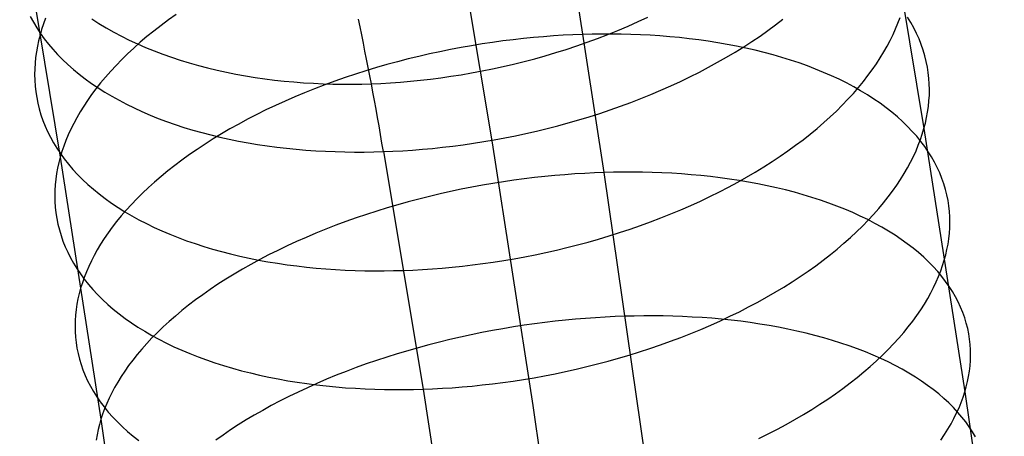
# Model space of a CAD drawing. Extents: x -37 to 483, y -973 to -253.
# Tile 190 of 197: x 395 to 424, y -324 to -312. Entities that reach past the tile are written whole.
import ezdxf

# ---------------------------------------------------------------- set-up
doc = ezdxf.new("R2010")
doc.units = 0
doc.layers.add('PREDEFINITO', color=7, linetype='CONTINUOUS')

msp = doc.modelspace()

# ---------------------------------------------------------------- linework, layer by layer
at = {"layer": 'PREDEFINITO'}
for p, q in [((420.792, -307.811, 130.105), (421.989, -314.974, 125.669)), ((408.143, -308.237, 127.672), (409.337, -315.391, 123.241)), ((411.361, -308.172, 113.943), (412.614, -316.261, 109.277)), ((395.494, -308.664, 125.239), (396.685, -315.809, 120.813)), ((395.805, -311.694, 129.258), (395.895, -311.858, 129.493)), ((396.253, -311.743, 122.412), (396.192, -311.909, 122.617)), ((397.608, -311.759, 134.067), (397.815, -311.892, 134.267)), ((399.855, -311.79, 116.121), (399.637, -311.952, 116.288)), ((400.079, -311.63, 115.958), (399.855, -311.79, 116.121)), ((413.318, -311.971, 138.003), (413.611, -311.841, 137.924)), ((413.611, -311.841, 137.924), (413.901, -311.707, 137.84)), ((417.64, -311.937, 134.731), (417.857, -311.771, 134.567)), ((421.227, -311.884, 128.502), (421.288, -311.719, 128.297)), ((421.603, -311.863, 121.364), (421.505, -311.705, 121.127)), ((395.895, -311.858, 129.493), (395.993, -312.02, 129.727)), ((395.993, -312.02, 129.727), (396.099, -312.181, 129.961)), ((396.138, -312.073, 122.822), (396.09, -312.236, 123.027)), ((396.192, -311.909, 122.617), (396.138, -312.073, 122.822)), ((397.815, -311.892, 134.267), (398.028, -312.021, 134.464)), ((398.028, -312.021, 134.464), (398.248, -312.145, 134.657)), ((399.427, -312.115, 116.46), (399.224, -312.28, 116.635)), ((399.637, -311.952, 116.288), (399.427, -312.115, 116.46)), ((412.724, -312.217, 138.143), (413.022, -312.096, 138.076)), ((413.022, -312.096, 138.076), (413.318, -311.971, 138.003)), ((417.187, -312.262, 135.048), (417.417, -312.1, 134.892)), ((417.417, -312.1, 134.892), (417.64, -311.937, 134.731)), ((421.083, -312.219, 128.913), (421.158, -312.051, 128.708)), ((421.158, -312.051, 128.708), (421.227, -311.884, 128.502)), ((421.692, -312.023, 121.601), (421.603, -311.863, 121.364)), ((421.773, -312.184, 121.839), (421.692, -312.023, 121.601)), ((396.048, -312.398, 123.233), (396.013, -312.561, 123.441)), ((396.09, -312.236, 123.027), (396.048, -312.398, 123.233)), ((396.099, -312.181, 129.961), (396.213, -312.34, 130.195)), ((396.213, -312.34, 130.195), (396.336, -312.496, 130.427)), ((398.248, -312.145, 134.657), (398.474, -312.265, 134.847)), ((398.474, -312.265, 134.847), (398.706, -312.38, 135.033)), ((398.706, -312.38, 135.033), (398.943, -312.49, 135.214)), ((399.224, -312.28, 116.635), (399.028, -312.446, 116.814)), ((409.651, -312.407, 111.327), (409.348, -312.449, 111.313)), ((409.953, -312.37, 111.345), (409.651, -312.407, 111.327)), ((410.252, -312.336, 111.369), (409.953, -312.37, 111.345)), ((410.548, -312.307, 111.397), (410.252, -312.336, 111.369)), ((410.842, -312.281, 111.431), (410.548, -312.307, 111.397)), ((411.134, -312.259, 111.469), (410.842, -312.281, 111.431)), ((411.422, -312.241, 111.512), (411.134, -312.259, 111.469)), ((411.706, -312.227, 111.559), (411.422, -312.241, 111.512)), ((411.988, -312.216, 111.61), (411.706, -312.227, 111.559)), ((412.268, -312.209, 111.666), (411.988, -312.216, 111.61)), ((412.119, -312.444, 138.26), (412.422, -312.333, 138.205)), ((412.55, -312.205, 111.727), (412.268, -312.209, 111.666)), ((412.422, -312.333, 138.205), (412.724, -312.217, 138.143)), ((412.832, -312.204, 111.794), (412.55, -312.205, 111.727)), ((413.116, -312.208, 111.866), (412.832, -312.204, 111.794)), ((413.4, -312.215, 111.943), (413.116, -312.208, 111.866)), ((413.685, -312.226, 112.026), (413.4, -312.215, 111.943)), ((413.97, -312.24, 112.114), (413.685, -312.226, 112.026)), ((414.255, -312.259, 112.208), (413.97, -312.24, 112.114)), ((414.54, -312.282, 112.307), (414.255, -312.259, 112.208)), ((414.824, -312.309, 112.413), (414.54, -312.282, 112.307)), ((415.107, -312.34, 112.523), (414.824, -312.309, 112.413)), ((415.389, -312.375, 112.64), (415.107, -312.34, 112.523)), ((415.67, -312.414, 112.762), (415.389, -312.375, 112.64)), ((415.949, -312.458, 112.89), (415.67, -312.414, 112.762)), ((416.707, -312.578, 135.347), (416.95, -312.422, 135.2)), ((416.95, -312.422, 135.2), (417.187, -312.262, 135.048)), ((420.911, -312.559, 129.323), (421, -312.389, 129.118)), ((421, -312.389, 129.118), (421.083, -312.219, 128.913)), ((421.846, -312.346, 122.076), (421.773, -312.184, 121.839)), ((421.911, -312.509, 122.312), (421.846, -312.346, 122.076)), ((396.013, -312.561, 123.441), (395.984, -312.726, 123.653)), ((396.336, -312.496, 130.427), (396.466, -312.65, 130.659)), ((396.466, -312.65, 130.659), (396.605, -312.802, 130.889)), ((398.839, -312.614, 116.996), (398.658, -312.782, 117.182)), ((399.028, -312.446, 116.814), (398.839, -312.614, 116.996)), ((398.943, -312.49, 135.214), (399.185, -312.596, 135.392)), ((399.185, -312.596, 135.392), (399.432, -312.697, 135.565)), ((399.432, -312.697, 135.565), (399.684, -312.793, 135.733)), ((408.118, -312.658, 111.316), (407.808, -312.721, 111.331)), ((408.427, -312.599, 111.307), (408.118, -312.658, 111.316)), ((408.735, -312.545, 111.303), (408.427, -312.599, 111.307)), ((409.042, -312.495, 111.306), (408.735, -312.545, 111.303)), ((409.348, -312.449, 111.313), (409.042, -312.495, 111.306)), ((411.201, -312.748, 138.391), (411.508, -312.652, 138.353)), ((411.508, -312.652, 138.353), (411.814, -312.55, 138.309)), ((411.814, -312.55, 138.309), (412.119, -312.444, 138.26)), ((416.226, -312.506, 113.023), (415.949, -312.458, 112.89)), ((416.5, -312.559, 113.162), (416.226, -312.506, 113.023)), ((416.459, -312.732, 135.489), (416.707, -312.578, 135.347)), ((416.772, -312.616, 113.307), (416.5, -312.559, 113.162)), ((417.041, -312.677, 113.457), (416.772, -312.616, 113.307)), ((417.307, -312.743, 113.613), (417.041, -312.677, 113.457)), ((420.813, -312.73, 129.528), (420.911, -312.559, 129.323)), ((421.967, -312.673, 122.548), (421.911, -312.509, 122.312)), ((422.016, -312.838, 122.783), (421.967, -312.673, 122.548)), ((395.961, -312.891, 123.867), (395.944, -313.057, 124.084)), ((395.984, -312.726, 123.653), (395.961, -312.891, 123.867)), ((396.605, -312.802, 130.889), (396.751, -312.951, 131.118)), ((396.751, -312.951, 131.118), (396.906, -313.097, 131.344)), ((398.484, -312.952, 117.37), (398.318, -313.122, 117.561)), ((398.658, -312.782, 117.182), (398.484, -312.952, 117.37)), ((399.684, -312.793, 135.733), (399.94, -312.884, 135.897)), ((399.94, -312.884, 135.897), (400.2, -312.97, 136.056)), ((400.2, -312.97, 136.056), (400.464, -313.051, 136.21)), ((406.876, -312.935, 111.412), (406.565, -313.015, 111.452)), ((407.186, -312.859, 111.379), (406.876, -312.935, 111.412)), ((407.497, -312.788, 111.352), (407.186, -312.859, 111.379)), ((407.808, -312.721, 111.331), (407.497, -312.788, 111.352)), ((410.274, -313.008, 138.469), (410.583, -312.927, 138.449)), ((410.583, -312.927, 138.449), (410.892, -312.84, 138.422)), ((410.892, -312.84, 138.422), (411.201, -312.748, 138.391)), ((415.944, -313.032, 135.757), (416.204, -312.884, 135.625)), ((416.204, -312.884, 135.625), (416.459, -312.732, 135.489)), ((417.569, -312.813, 113.774), (417.307, -312.743, 113.613)), ((417.827, -312.888, 113.94), (417.569, -312.813, 113.774)), ((418.081, -312.967, 114.112), (417.827, -312.888, 113.94)), ((418.331, -313.05, 114.288), (418.081, -312.967, 114.112)), ((420.596, -313.075, 129.934), (420.709, -312.902, 129.731)), ((420.709, -312.902, 129.731), (420.813, -312.73, 129.528)), ((422.058, -313.004, 123.017), (422.016, -312.838, 122.783)), ((422.091, -313.17, 123.249), (422.058, -313.004, 123.017)), ((395.934, -313.224, 124.303), (395.932, -313.392, 124.525)), ((395.944, -313.057, 124.084), (395.934, -313.224, 124.303)), ((396.906, -313.097, 131.344), (397.068, -313.24, 131.569)), ((397.068, -313.24, 131.569), (397.237, -313.38, 131.792)), ((398.16, -313.293, 117.755), (398.009, -313.464, 117.951)), ((398.318, -313.122, 117.561), (398.16, -313.293, 117.755)), ((400.464, -313.051, 136.21), (400.732, -313.126, 136.359)), ((400.732, -313.126, 136.359), (401.002, -313.197, 136.504)), ((401.002, -313.197, 136.504), (401.276, -313.263, 136.643)), ((401.276, -313.263, 136.643), (401.551, -313.323, 136.777)), ((405.64, -313.281, 111.607), (405.334, -313.378, 111.671)), ((405.947, -313.188, 111.549), (405.64, -313.281, 111.607)), ((406.256, -313.1, 111.497), (405.947, -313.188, 111.549)), ((406.565, -313.015, 111.452), (406.256, -313.1, 111.497)), ((408.737, -313.343, 138.489), (409.042, -313.286, 138.496)), ((409.042, -313.286, 138.496), (409.349, -313.224, 138.497)), ((409.349, -313.224, 138.497), (409.657, -313.157, 138.493)), ((409.657, -313.157, 138.493), (409.966, -313.085, 138.484)), ((409.966, -313.085, 138.484), (410.274, -313.008, 138.469)), ((415.408, -313.319, 136.004), (415.679, -313.177, 135.883)), ((415.679, -313.177, 135.883), (415.944, -313.032, 135.757)), ((418.576, -313.138, 114.469), (418.331, -313.05, 114.288)), ((418.816, -313.23, 114.656), (418.576, -313.138, 114.469)), ((419.05, -313.326, 114.847), (418.816, -313.23, 114.656)), ((420.349, -313.421, 130.336), (420.476, -313.248, 130.136)), ((420.476, -313.248, 130.136), (420.596, -313.075, 129.934)), ((422.117, -313.335, 123.48), (422.091, -313.17, 123.249)), ((395.932, -313.392, 124.525), (395.936, -313.56, 124.749)), ((395.936, -313.56, 124.749), (395.947, -313.728, 124.975)), ((397.237, -313.38, 131.792), (397.415, -313.517, 132.011)), ((397.415, -313.517, 132.011), (397.599, -313.65, 132.229)), ((398.009, -313.464, 117.951), (397.865, -313.635, 118.149)), ((401.551, -313.323, 136.777), (401.83, -313.379, 136.906)), ((401.83, -313.379, 136.906), (402.11, -313.43, 137.029)), ((402.11, -313.43, 137.029), (402.391, -313.475, 137.147)), ((402.391, -313.475, 137.147), (402.674, -313.516, 137.26)), ((402.674, -313.516, 137.26), (402.958, -313.552, 137.368)), ((402.958, -313.552, 137.368), (403.243, -313.583, 137.47)), ((403.243, -313.583, 137.47), (403.529, -313.609, 137.568)), ((404.73, -313.584, 111.819), (404.431, -313.694, 111.902)), ((405.031, -313.479, 111.742), (404.73, -313.584, 111.819)), ((405.334, -313.378, 111.671), (405.031, -313.479, 111.742)), ((406.941, -313.587, 138.345), (407.235, -313.558, 138.381)), ((407.235, -313.558, 138.381), (407.531, -313.524, 138.412)), ((407.531, -313.524, 138.412), (407.829, -313.486, 138.438)), ((407.829, -313.486, 138.438), (408.13, -313.443, 138.46)), ((408.13, -313.443, 138.46), (408.432, -313.396, 138.477)), ((408.432, -313.396, 138.477), (408.737, -313.343, 138.489)), ((414.853, -313.592, 136.228), (415.133, -313.457, 136.119)), ((415.133, -313.457, 136.119), (415.408, -313.319, 136.004)), ((419.279, -313.426, 115.042), (419.05, -313.326, 114.847)), ((419.502, -313.53, 115.241), (419.279, -313.426, 115.042)), ((419.719, -313.638, 115.445), (419.502, -313.53, 115.241)), ((420.214, -313.595, 130.534), (420.349, -313.421, 130.336)), ((422.135, -313.502, 123.709), (422.117, -313.335, 123.48)), ((422.146, -313.667, 123.936), (422.135, -313.502, 123.709)), ((395.947, -313.728, 124.975), (395.966, -313.896, 125.202)), ((397.599, -313.65, 132.229), (397.791, -313.78, 132.443)), ((397.73, -313.806, 118.349), (397.602, -313.977, 118.55)), ((397.865, -313.635, 118.149), (397.73, -313.806, 118.349)), ((397.791, -313.78, 132.443), (397.989, -313.906, 132.654)), ((403.529, -313.609, 137.568), (403.814, -313.631, 137.659)), ((403.814, -313.631, 137.659), (404.1, -313.648, 137.746)), ((404.135, -313.807, 111.991), (403.843, -313.924, 112.087)), ((404.1, -313.648, 137.746), (404.385, -313.661, 137.828)), ((404.431, -313.694, 111.902), (404.135, -313.807, 111.991)), ((404.385, -313.661, 137.828), (404.669, -313.669, 137.904)), ((404.669, -313.669, 137.904), (404.953, -313.674, 137.976)), ((404.953, -313.674, 137.976), (405.236, -313.673, 138.042)), ((405.236, -313.673, 138.042), (405.518, -313.669, 138.103)), ((405.518, -313.669, 138.103), (405.798, -313.661, 138.16)), ((405.798, -313.661, 138.16), (406.079, -313.649, 138.212)), ((406.079, -313.649, 138.212), (406.363, -313.633, 138.261)), ((406.363, -313.633, 138.261), (406.651, -313.612, 138.305)), ((406.651, -313.612, 138.305), (406.941, -313.587, 138.345)), ((413.99, -313.974, 136.521), (414.281, -313.85, 136.43)), ((414.281, -313.85, 136.43), (414.569, -313.723, 136.332)), ((414.569, -313.723, 136.332), (414.853, -313.592, 136.228)), ((419.93, -313.75, 115.653), (419.719, -313.638, 115.445)), ((419.921, -313.942, 130.925), (420.071, -313.768, 130.731)), ((420.134, -313.866, 115.864), (419.93, -313.75, 115.653)), ((420.071, -313.768, 130.731), (420.214, -313.595, 130.534)), ((420.332, -313.985, 116.079), (420.134, -313.866, 115.864)), ((422.15, -313.833, 124.162), (422.146, -313.667, 123.936)), ((422.147, -313.998, 124.385), (422.15, -313.833, 124.162)), ((395.966, -313.896, 125.202), (395.992, -314.064, 125.432)), ((395.992, -314.064, 125.432), (396.026, -314.232, 125.663)), ((397.482, -314.148, 118.753), (397.369, -314.318, 118.957)), ((397.602, -313.977, 118.55), (397.482, -314.148, 118.753)), ((397.989, -313.906, 132.654), (398.194, -314.028, 132.861)), ((398.194, -314.028, 132.861), (398.406, -314.146, 133.065)), ((398.406, -314.146, 133.065), (398.624, -314.26, 133.265)), ((403.554, -314.044, 112.188), (403.269, -314.169, 112.296)), ((403.843, -313.924, 112.087), (403.554, -314.044, 112.188)), ((413.397, -314.208, 136.686), (413.695, -314.093, 136.607)), ((413.695, -314.093, 136.607), (413.99, -313.974, 136.521)), ((419.597, -314.287, 131.307), (419.762, -314.115, 131.117)), ((419.762, -314.115, 131.117), (419.921, -313.942, 130.925)), ((420.522, -314.108, 116.297), (420.332, -313.985, 116.079)), ((420.706, -314.234, 116.519), (420.522, -314.108, 116.297)), ((422.136, -314.163, 124.605), (422.147, -313.998, 124.385)), ((396.026, -314.232, 125.663), (396.067, -314.4, 125.895)), ((396.067, -314.4, 125.895), (396.116, -314.567, 126.129)), ((397.369, -314.318, 118.957), (397.264, -314.488, 119.162)), ((398.624, -314.26, 133.265), (398.848, -314.37, 133.461)), ((398.848, -314.37, 133.461), (399.078, -314.476, 133.653)), ((402.711, -314.428, 112.529), (402.44, -314.562, 112.654)), ((402.988, -314.296, 112.409), (402.711, -314.428, 112.529)), ((403.269, -314.169, 112.296), (402.988, -314.296, 112.409)), ((412.49, -314.528, 136.888), (412.794, -314.426, 136.827)), ((412.794, -314.426, 136.827), (413.097, -314.319, 136.76)), ((413.097, -314.319, 136.76), (413.397, -314.208, 136.686)), ((419.423, -314.459, 131.494), (419.597, -314.287, 131.307)), ((420.882, -314.364, 116.743), (420.706, -314.234, 116.519)), ((421.05, -314.496, 116.97), (420.882, -314.364, 116.743)), ((422.096, -314.49, 125.039), (422.12, -314.327, 124.824)), ((422.12, -314.327, 124.824), (422.136, -314.163, 124.605)), ((396.116, -314.567, 126.129), (396.174, -314.733, 126.363)), ((396.174, -314.733, 126.363), (396.239, -314.899, 126.598)), ((397.167, -314.657, 119.368), (397.076, -314.825, 119.574)), ((397.264, -314.488, 119.162), (397.167, -314.657, 119.368)), ((399.078, -314.476, 133.653), (399.314, -314.578, 133.841)), ((399.314, -314.578, 133.841), (399.554, -314.675, 134.024)), ((399.554, -314.675, 134.024), (399.8, -314.767, 134.202)), ((402.173, -314.7, 112.785), (401.912, -314.84, 112.921)), ((402.44, -314.562, 112.654), (402.173, -314.7, 112.785)), ((411.566, -314.808, 137.035), (411.875, -314.719, 136.992)), ((411.875, -314.719, 136.992), (412.183, -314.626, 136.943)), ((412.183, -314.626, 136.943), (412.49, -314.528, 136.888)), ((419.054, -314.799, 131.859), (419.243, -314.629, 131.678)), ((419.243, -314.629, 131.678), (419.423, -314.459, 131.494)), ((421.211, -314.632, 117.199), (421.05, -314.496, 116.97)), ((421.364, -314.77, 117.43), (421.211, -314.632, 117.199)), ((422.031, -314.814, 125.462), (422.067, -314.653, 125.252)), ((422.067, -314.653, 125.252), (422.096, -314.49, 125.039)), ((396.239, -314.899, 126.598), (396.312, -315.063, 126.834)), ((396.993, -314.992, 119.781), (396.918, -315.158, 119.988)), ((397.076, -314.825, 119.574), (396.993, -314.992, 119.781)), ((399.8, -314.767, 134.202), (400.05, -314.855, 134.376)), ((400.05, -314.855, 134.376), (400.305, -314.938, 134.545)), ((400.305, -314.938, 134.545), (400.564, -315.017, 134.709)), ((400.564, -315.017, 134.709), (400.827, -315.091, 134.867)), ((401.656, -314.984, 113.062), (401.406, -315.13, 113.209)), ((401.912, -314.84, 112.921), (401.656, -314.984, 113.062)), ((410.637, -315.047, 137.127), (410.947, -314.972, 137.102)), ((410.947, -314.972, 137.102), (411.257, -314.892, 137.072)), ((411.257, -314.892, 137.072), (411.566, -314.808, 137.035)), ((418.656, -315.135, 132.211), (418.859, -314.968, 132.037)), ((418.859, -314.968, 132.037), (419.054, -314.799, 131.859)), ((421.509, -314.911, 117.664), (421.364, -314.77, 117.43)), ((421.647, -315.055, 117.898), (421.509, -314.911, 117.664)), ((421.941, -315.134, 125.875), (421.989, -314.974, 125.669)), ((421.989, -314.974, 125.669), (422.031, -314.814, 125.462)), ((421.989, -314.974, 125.669), (423.184, -322.692, 121.217)), ((396.312, -315.063, 126.834), (396.394, -315.226, 127.07)), ((396.394, -315.226, 127.07), (396.483, -315.388, 127.306)), ((396.918, -315.158, 119.988), (396.849, -315.323, 120.195)), ((400.827, -315.091, 134.867), (401.093, -315.161, 135.021)), ((401.162, -315.279, 113.361), (400.924, -315.43, 113.517)), ((401.093, -315.161, 135.021), (401.363, -315.226, 135.169)), ((401.406, -315.13, 113.209), (401.162, -315.279, 113.361)), ((401.363, -315.226, 135.169), (401.635, -315.286, 135.311)), ((401.635, -315.286, 135.311), (401.91, -315.342, 135.449)), ((409.094, -315.356, 137.165), (409.401, -315.303, 137.168)), ((409.401, -315.303, 137.168), (409.708, -315.246, 137.167)), ((409.708, -315.246, 137.167), (410.017, -315.184, 137.159)), ((410.017, -315.184, 137.159), (410.327, -315.118, 137.146)), ((410.327, -315.118, 137.146), (410.637, -315.047, 137.127)), ((418.229, -315.464, 132.547), (418.446, -315.3, 132.381)), ((418.446, -315.3, 132.381), (418.656, -315.135, 132.211)), ((421.776, -315.201, 118.135), (421.647, -315.055, 117.898)), ((421.897, -315.349, 118.372), (421.776, -315.201, 118.135)), ((421.824, -315.46, 126.288), (421.886, -315.296, 126.081)), ((421.886, -315.296, 126.081), (421.941, -315.134, 125.875)), ((396.483, -315.388, 127.306), (396.581, -315.548, 127.542)), ((396.581, -315.548, 127.542), (396.687, -315.707, 127.777)), ((396.787, -315.486, 120.401), (396.733, -315.648, 120.608)), ((396.849, -315.323, 120.195), (396.787, -315.486, 120.401)), ((400.693, -315.583, 113.678), (400.468, -315.738, 113.844)), ((400.924, -315.43, 113.517), (400.693, -315.583, 113.678)), ((401.91, -315.342, 135.449), (402.187, -315.392, 135.581)), ((402.187, -315.392, 135.581), (402.467, -315.439, 135.707)), ((402.467, -315.439, 135.707), (402.748, -315.481, 135.828)), ((402.748, -315.481, 135.828), (403.03, -315.518, 135.943)), ((403.03, -315.518, 135.943), (403.313, -315.551, 136.053)), ((403.313, -315.551, 136.053), (403.598, -315.579, 136.157)), ((403.598, -315.579, 136.157), (403.883, -315.603, 136.256)), ((403.883, -315.603, 136.256), (404.168, -315.623, 136.349)), ((406.717, -315.623, 136.951), (407.005, -315.604, 136.994)), ((407.005, -315.604, 136.994), (407.296, -315.581, 137.033)), ((407.296, -315.581, 137.033), (407.589, -315.554, 137.067)), ((407.589, -315.554, 137.067), (407.886, -315.523, 137.097)), ((407.886, -315.523, 137.097), (408.185, -315.488, 137.121)), ((408.185, -315.488, 137.121), (408.486, -315.448, 137.141)), ((408.486, -315.448, 137.141), (408.789, -315.404, 137.155)), ((408.789, -315.404, 137.155), (409.094, -315.356, 137.165)), ((409.337, -315.391, 123.241), (410.53, -323.091, 118.8)), ((418.005, -315.626, 132.709), (418.229, -315.464, 132.547)), ((421.756, -315.624, 126.495), (421.824, -315.46, 126.288)), ((422.01, -315.5, 118.611), (421.897, -315.349, 118.372)), ((422.115, -315.652, 118.85), (422.01, -315.5, 118.611)), ((396.685, -315.809, 120.813), (396.643, -315.969, 121.02)), ((396.733, -315.648, 120.608), (396.685, -315.809, 120.813)), ((396.685, -315.809, 120.813), (397.875, -323.491, 116.383)), ((396.687, -315.707, 127.777), (396.801, -315.863, 128.012)), ((396.801, -315.863, 128.012), (396.923, -316.018, 128.246)), ((400.468, -315.738, 113.844), (400.25, -315.896, 114.014)), ((404.168, -315.623, 136.349), (404.453, -315.639, 136.436)), ((404.453, -315.639, 136.436), (404.738, -315.65, 136.519)), ((404.738, -315.65, 136.519), (405.023, -315.658, 136.596)), ((405.023, -315.658, 136.596), (405.306, -315.661, 136.667)), ((405.306, -315.661, 136.667), (405.589, -315.661, 136.734)), ((405.589, -315.661, 136.734), (405.871, -315.657, 136.795)), ((405.871, -315.657, 136.795), (406.151, -315.649, 136.851)), ((406.151, -315.649, 136.851), (406.432, -315.638, 136.903)), ((406.151, -315.649, 136.851), (407.312, -322.611, 132.54)), ((406.432, -315.638, 136.903), (406.717, -315.623, 136.951)), ((417.538, -315.943, 133.019), (417.775, -315.785, 132.866)), ((417.775, -315.785, 132.866), (418.005, -315.626, 132.709)), ((421.597, -315.958, 126.908), (421.68, -315.79, 126.701)), ((421.68, -315.79, 126.701), (421.756, -315.624, 126.495)), ((422.212, -315.806, 119.09), (422.115, -315.652, 118.85)), ((422.3, -315.961, 119.329), (422.212, -315.806, 119.09)), ((396.607, -316.13, 121.23), (396.577, -316.292, 121.443)), ((396.643, -315.969, 121.02), (396.607, -316.13, 121.23)), ((396.923, -316.018, 128.246), (397.053, -316.17, 128.479)), ((397.053, -316.17, 128.479), (397.191, -316.32, 128.71)), ((400.039, -316.054, 114.188), (399.835, -316.215, 114.366)), ((400.25, -315.896, 114.014), (400.039, -316.054, 114.188)), ((417.046, -316.25, 133.31), (417.295, -316.097, 133.167)), ((417.295, -316.097, 133.167), (417.538, -315.943, 133.019)), ((421.409, -316.295, 127.32), (421.507, -316.126, 127.115)), ((421.507, -316.126, 127.115), (421.597, -315.958, 126.908)), ((422.38, -316.118, 119.569), (422.3, -315.961, 119.329)), ((422.453, -316.275, 119.809), (422.38, -316.118, 119.569)), ((396.554, -316.456, 121.659), (396.537, -316.62, 121.877)), ((396.577, -316.292, 121.443), (396.554, -316.456, 121.659)), ((397.191, -316.32, 128.71), (397.337, -316.467, 128.94)), ((397.337, -316.467, 128.94), (397.491, -316.611, 129.168)), ((399.638, -316.377, 114.547), (399.449, -316.54, 114.732)), ((399.835, -316.215, 114.366), (399.638, -316.377, 114.547)), ((410.277, -316.448, 108.996), (409.973, -316.488, 108.984)), ((410.578, -316.411, 109.014), (410.277, -316.448, 108.996)), ((410.878, -316.378, 109.037), (410.578, -316.411, 109.014)), ((411.175, -316.35, 109.065), (410.878, -316.378, 109.037)), ((411.469, -316.325, 109.098), (411.175, -316.35, 109.065)), ((411.76, -316.303, 109.136), (411.469, -316.325, 109.098)), ((412.048, -316.286, 109.179), (411.76, -316.303, 109.136)), ((412.333, -316.272, 109.226), (412.048, -316.286, 109.179)), ((412.614, -316.261, 109.277), (412.333, -316.272, 109.226)), ((412.895, -316.254, 109.333), (412.614, -316.261, 109.277)), ((412.614, -316.261, 109.277), (413.825, -324.687, 104.751)), ((413.176, -316.25, 109.394), (412.895, -316.254, 109.333)), ((413.459, -316.25, 109.461), (413.176, -316.25, 109.394)), ((413.743, -316.253, 109.533), (413.459, -316.25, 109.461)), ((414.027, -316.26, 109.61), (413.743, -316.253, 109.533)), ((414.312, -316.27, 109.693), (414.027, -316.26, 109.61)), ((414.597, -316.284, 109.782), (414.312, -316.27, 109.693)), ((414.882, -316.303, 109.876), (414.597, -316.284, 109.782)), ((415.167, -316.325, 109.976), (414.882, -316.303, 109.876)), ((415.451, -316.351, 110.081), (415.167, -316.325, 109.976)), ((415.734, -316.381, 110.193), (415.451, -316.351, 110.081)), ((416.016, -316.415, 110.31), (415.734, -316.381, 110.193)), ((416.296, -316.453, 110.432), (416.016, -316.415, 110.31)), ((416.575, -316.496, 110.561), (416.296, -316.453, 110.432)), ((416.531, -316.545, 133.581), (416.791, -316.399, 133.448)), ((416.791, -316.399, 133.448), (417.046, -316.25, 133.31)), ((421.192, -316.635, 127.729), (421.304, -316.464, 127.525)), ((421.304, -316.464, 127.525), (421.409, -316.295, 127.32)), ((422.517, -316.434, 120.048), (422.453, -316.275, 119.809)), ((422.573, -316.594, 120.286), (422.517, -316.434, 120.048)), ((396.537, -316.62, 121.877), (396.527, -316.784, 122.098)), ((397.491, -316.611, 129.168), (397.653, -316.752, 129.394)), ((397.653, -316.752, 129.394), (397.823, -316.89, 129.617)), ((399.267, -316.704, 114.92), (399.093, -316.869, 115.111)), ((399.449, -316.54, 114.732), (399.267, -316.704, 114.92)), ((408.432, -316.753, 109.006), (408.121, -316.818, 109.028)), ((408.742, -316.692, 108.989), (408.432, -316.753, 109.006)), ((409.052, -316.635, 108.979), (408.742, -316.692, 108.989)), ((409.36, -316.582, 108.975), (409.052, -316.635, 108.979)), ((409.667, -316.533, 108.976), (409.36, -316.582, 108.975)), ((409.973, -316.488, 108.984), (409.667, -316.533, 108.976)), ((415.994, -316.828, 133.83), (416.265, -316.689, 133.708)), ((416.265, -316.689, 133.708), (416.531, -316.545, 133.581)), ((416.852, -316.543, 110.695), (416.575, -316.496, 110.561)), ((417.126, -316.594, 110.835), (416.852, -316.543, 110.695)), ((417.398, -316.649, 110.981), (417.126, -316.594, 110.835)), ((417.666, -316.709, 111.132), (417.398, -316.649, 110.981)), ((417.932, -316.773, 111.289), (417.666, -316.709, 111.132)), ((421.071, -316.806, 127.932), (421.192, -316.635, 127.729)), ((422.621, -316.755, 120.524), (422.573, -316.594, 120.286)), ((422.662, -316.915, 120.76), (422.621, -316.755, 120.524)), ((396.527, -316.784, 122.098), (396.524, -316.95, 122.321)), ((396.524, -316.95, 122.321), (396.527, -317.115, 122.546)), ((397.823, -316.89, 129.617), (397.999, -317.025, 129.838)), ((397.999, -317.025, 129.838), (398.184, -317.157, 130.056)), ((398.926, -317.034, 115.305), (398.767, -317.2, 115.501)), ((399.093, -316.869, 115.111), (398.926, -317.034, 115.305)), ((407.188, -317.039, 109.131), (406.878, -317.121, 109.177)), ((407.499, -316.961, 109.09), (407.188, -317.039, 109.131)), ((407.81, -316.888, 109.056), (407.499, -316.961, 109.09)), ((408.121, -316.818, 109.028), (407.81, -316.888, 109.056)), ((415.438, -317.098, 134.057), (415.718, -316.965, 133.946)), ((415.718, -316.965, 133.946), (415.994, -316.828, 133.83)), ((418.194, -316.841, 111.451), (417.932, -316.773, 111.289)), ((418.452, -316.913, 111.618), (418.194, -316.841, 111.451)), ((418.705, -316.99, 111.791), (418.452, -316.913, 111.618)), ((418.955, -317.071, 111.969), (418.705, -316.99, 111.791)), ((420.808, -317.148, 128.334), (420.944, -316.977, 128.134)), ((420.944, -316.977, 128.134), (421.071, -316.806, 127.932)), ((422.694, -317.077, 120.995), (422.662, -316.915, 120.76)), ((396.527, -317.115, 122.546), (396.538, -317.281, 122.773)), ((396.538, -317.281, 122.773), (396.557, -317.447, 123.002)), ((398.184, -317.157, 130.056), (398.375, -317.285, 130.272)), ((398.375, -317.285, 130.272), (398.573, -317.409, 130.484)), ((398.767, -317.2, 115.501), (398.615, -317.367, 115.7)), ((406.261, -317.298, 109.29), (405.955, -317.392, 109.356)), ((406.569, -317.207, 109.231), (406.261, -317.298, 109.29)), ((406.878, -317.121, 109.177), (406.569, -317.207, 109.231)), ((414.866, -317.353, 134.26), (415.154, -317.227, 134.161)), ((415.154, -317.227, 134.161), (415.438, -317.098, 134.057)), ((419.199, -317.156, 112.152), (418.955, -317.071, 111.969)), ((419.439, -317.245, 112.34), (419.199, -317.156, 112.152)), ((419.673, -317.339, 112.532), (419.439, -317.245, 112.34)), ((420.514, -317.49, 128.728), (420.665, -317.319, 128.532)), ((420.665, -317.319, 128.532), (420.808, -317.148, 128.334)), ((422.719, -317.238, 121.228), (422.694, -317.077, 120.995)), ((422.737, -317.4, 121.46), (422.719, -317.238, 121.228)), ((396.557, -317.447, 123.002), (396.583, -317.613, 123.233)), ((396.583, -317.613, 123.233), (396.616, -317.779, 123.466)), ((398.471, -317.534, 115.9), (398.335, -317.7, 116.103)), ((398.615, -317.367, 115.7), (398.471, -317.534, 115.9)), ((398.573, -317.409, 130.484), (398.778, -317.53, 130.692)), ((398.778, -317.53, 130.692), (398.99, -317.646, 130.897)), ((405.35, -317.593, 109.506), (405.05, -317.699, 109.591)), ((405.651, -317.491, 109.428), (405.35, -317.593, 109.506)), ((405.955, -317.392, 109.356), (405.651, -317.491, 109.428)), ((413.981, -317.706, 134.52), (414.279, -317.593, 134.439)), ((414.279, -317.593, 134.439), (414.574, -317.475, 134.353)), ((414.574, -317.475, 134.353), (414.866, -317.353, 134.26)), ((419.902, -317.436, 112.729), (419.673, -317.339, 112.532)), ((420.124, -317.537, 112.93), (419.902, -317.436, 112.729)), ((420.341, -317.642, 113.136), (420.124, -317.537, 112.93)), ((420.355, -317.661, 128.921), (420.514, -317.49, 128.728)), ((422.747, -317.561, 121.69), (422.737, -317.4, 121.46)), ((422.75, -317.722, 121.918), (422.747, -317.561, 121.69)), ((396.616, -317.779, 123.466), (396.657, -317.944, 123.699)), ((398.207, -317.867, 116.307), (398.086, -318.033, 116.512)), ((398.335, -317.7, 116.103), (398.207, -317.867, 116.307)), ((398.99, -317.646, 130.897), (399.208, -317.759, 131.098)), ((399.208, -317.759, 131.098), (399.431, -317.868, 131.295)), ((399.431, -317.868, 131.295), (399.661, -317.972, 131.488)), ((404.754, -317.809, 109.682), (404.461, -317.923, 109.78)), ((405.05, -317.699, 109.591), (404.754, -317.809, 109.682)), ((413.378, -317.921, 134.662), (413.681, -317.816, 134.594)), ((413.681, -317.816, 134.594), (413.981, -317.706, 134.52)), ((420.016, -318, 129.301), (420.189, -317.831, 129.112)), ((420.189, -317.831, 129.112), (420.355, -317.661, 128.921)), ((420.551, -317.751, 113.345), (420.341, -317.642, 113.136)), ((420.755, -317.864, 113.559), (420.551, -317.751, 113.345)), ((420.952, -317.98, 113.775), (420.755, -317.864, 113.559)), ((422.736, -318.043, 122.367), (422.746, -317.883, 122.144)), ((422.746, -317.883, 122.144), (422.75, -317.722, 121.918)), ((396.657, -317.944, 123.699), (396.706, -318.109, 123.934)), ((396.706, -318.109, 123.934), (396.763, -318.273, 124.17)), ((397.972, -318.199, 116.719), (397.866, -318.364, 116.927)), ((398.086, -318.033, 116.512), (397.972, -318.199, 116.719)), ((399.661, -317.972, 131.488), (399.896, -318.072, 131.676)), ((399.896, -318.072, 131.676), (400.137, -318.168, 131.86)), ((400.137, -318.168, 131.86), (400.382, -318.259, 132.039)), ((403.886, -318.161, 109.993), (403.605, -318.285, 110.108)), ((404.172, -318.04, 109.883), (403.886, -318.161, 109.993)), ((404.461, -317.923, 109.78), (404.172, -318.04, 109.883)), ((412.458, -318.211, 134.83), (412.766, -318.118, 134.78)), ((412.766, -318.118, 134.78), (413.073, -318.022, 134.724)), ((413.073, -318.022, 134.724), (413.378, -317.921, 134.662)), ((419.646, -318.336, 129.668), (419.834, -318.169, 129.486)), ((419.834, -318.169, 129.486), (420.016, -318, 129.301)), ((421.142, -318.099, 113.996), (420.952, -317.98, 113.775)), ((421.325, -318.222, 114.219), (421.142, -318.099, 113.996)), ((422.718, -318.203, 122.588), (422.736, -318.043, 122.367)), ((396.763, -318.273, 124.17), (396.828, -318.437, 124.407)), ((396.828, -318.437, 124.407), (396.901, -318.599, 124.644)), ((397.866, -318.364, 116.927), (397.768, -318.528, 117.135)), ((400.382, -318.259, 132.039), (400.633, -318.346, 132.214)), ((400.633, -318.346, 132.214), (400.887, -318.428, 132.383)), ((400.887, -318.428, 132.383), (401.146, -318.506, 132.548)), ((403.328, -318.413, 110.23), (403.055, -318.544, 110.357)), ((403.605, -318.285, 110.108), (403.328, -318.413, 110.23)), ((411.219, -318.535, 134.967), (411.529, -318.461, 134.942)), ((411.529, -318.461, 134.942), (411.839, -318.382, 134.91)), ((411.839, -318.382, 134.91), (412.149, -318.298, 134.873)), ((412.149, -318.298, 134.873), (412.458, -318.211, 134.83)), ((419.45, -318.503, 129.847), (419.646, -318.336, 129.668)), ((421.5, -318.348, 114.445), (421.325, -318.222, 114.219)), ((421.668, -318.477, 114.674), (421.5, -318.348, 114.445)), ((421.828, -318.608, 114.906), (421.668, -318.477, 114.674)), ((422.664, -318.52, 123.021), (422.694, -318.362, 122.806)), ((422.694, -318.362, 122.806), (422.718, -318.203, 122.588)), ((396.901, -318.599, 124.644), (396.982, -318.76, 124.881)), ((396.982, -318.76, 124.881), (397.071, -318.92, 125.118)), ((397.677, -318.692, 117.344), (397.594, -318.854, 117.554)), ((397.768, -318.528, 117.135), (397.677, -318.692, 117.344)), ((401.146, -318.506, 132.548), (401.409, -318.579, 132.707)), ((401.409, -318.579, 132.707), (401.675, -318.648, 132.861)), ((401.675, -318.648, 132.861), (401.944, -318.712, 133.01)), ((401.944, -318.712, 133.01), (402.216, -318.771, 133.153)), ((402.216, -318.771, 133.153), (402.491, -318.826, 133.291)), ((402.788, -318.678, 110.49), (402.526, -318.814, 110.628)), ((403.055, -318.544, 110.357), (402.788, -318.678, 110.49)), ((409.982, -318.787, 135.01), (410.29, -318.731, 135.008)), ((410.29, -318.731, 135.008), (410.599, -318.67, 135)), ((410.599, -318.67, 135), (410.909, -318.605, 134.987)), ((410.909, -318.605, 134.987), (411.219, -318.535, 134.967)), ((419.036, -318.831, 130.194), (419.246, -318.668, 130.023)), ((419.246, -318.668, 130.023), (419.45, -318.503, 129.847)), ((421.981, -318.743, 115.139), (421.828, -318.608, 114.906)), ((422.126, -318.88, 115.375), (421.981, -318.743, 115.139)), ((422.585, -318.833, 123.443), (422.627, -318.677, 123.233)), ((422.627, -318.677, 123.233), (422.664, -318.52, 123.021)), ((397.071, -318.92, 125.118), (397.168, -319.078, 125.355)), ((397.517, -319.016, 117.763), (397.448, -319.176, 117.972)), ((397.594, -318.854, 117.554), (397.517, -319.016, 117.763)), ((402.27, -318.954, 110.772), (402.019, -319.096, 110.921)), ((402.526, -318.814, 110.628), (402.27, -318.954, 110.772)), ((402.491, -318.826, 133.291), (402.768, -318.876, 133.423)), ((402.768, -318.876, 133.423), (403.048, -318.922, 133.55)), ((403.048, -318.922, 133.55), (403.328, -318.963, 133.671)), ((403.328, -318.963, 133.671), (403.611, -319, 133.786)), ((403.611, -319, 133.786), (403.894, -319.032, 133.896)), ((403.894, -319.032, 133.896), (404.178, -319.06, 134.001)), ((404.178, -319.06, 134.001), (404.463, -319.084, 134.1)), ((407.585, -319.085, 134.838), (407.876, -319.062, 134.877)), ((407.876, -319.062, 134.877), (408.17, -319.035, 134.911)), ((408.17, -319.035, 134.911), (408.467, -319.005, 134.94)), ((408.467, -319.005, 134.94), (408.766, -318.97, 134.965)), ((408.766, -318.97, 134.965), (409.067, -318.931, 134.984)), ((409.067, -318.931, 134.984), (409.37, -318.887, 134.998)), ((409.37, -318.887, 134.998), (409.675, -318.839, 135.007)), ((409.675, -318.839, 135.007), (409.982, -318.787, 135.01)), ((418.595, -319.152, 130.525), (418.819, -318.993, 130.361)), ((418.819, -318.993, 130.361), (419.036, -318.831, 130.194)), ((422.262, -319.02, 115.612), (422.126, -318.88, 115.375)), ((422.391, -319.162, 115.851), (422.262, -319.02, 115.612)), ((422.481, -319.146, 123.86), (422.536, -318.989, 123.651)), ((422.536, -318.989, 123.651), (422.585, -318.833, 123.443)), ((397.168, -319.078, 125.355), (397.274, -319.234, 125.592)), ((397.274, -319.234, 125.592), (397.387, -319.388, 125.828)), ((397.386, -319.335, 118.182), (397.33, -319.493, 118.391)), ((397.448, -319.176, 117.972), (397.386, -319.335, 118.182)), ((401.774, -319.241, 111.075), (401.536, -319.388, 111.234)), ((402.019, -319.096, 110.921), (401.774, -319.241, 111.075)), ((404.463, -319.084, 134.1), (404.748, -319.104, 134.193)), ((404.748, -319.104, 134.193), (405.034, -319.119, 134.281)), ((405.034, -319.119, 134.281), (405.319, -319.13, 134.363)), ((405.319, -319.13, 134.363), (405.603, -319.138, 134.44)), ((405.603, -319.138, 134.44), (405.887, -319.141, 134.512)), ((405.887, -319.141, 134.512), (406.17, -319.141, 134.578)), ((406.17, -319.141, 134.578), (406.451, -319.137, 134.64)), ((406.451, -319.137, 134.64), (406.732, -319.129, 134.696)), ((406.732, -319.129, 134.696), (407.013, -319.118, 134.748)), ((407.013, -319.118, 134.748), (407.298, -319.103, 134.795)), ((407.298, -319.103, 134.795), (407.585, -319.085, 134.838)), ((418.127, -319.465, 130.837), (418.364, -319.31, 130.683)), ((418.364, -319.31, 130.683), (418.595, -319.152, 130.525)), ((422.349, -319.465, 124.279), (422.418, -319.305, 124.069)), ((422.512, -319.306, 116.091), (422.391, -319.162, 115.851)), ((422.418, -319.305, 124.069), (422.481, -319.146, 123.86)), ((422.624, -319.452, 116.332), (422.512, -319.306, 116.091)), ((397.33, -319.493, 118.391), (397.281, -319.649, 118.599)), ((397.387, -319.388, 125.828), (397.509, -319.541, 126.063)), ((397.509, -319.541, 126.063), (397.639, -319.691, 126.297)), ((401.304, -319.537, 111.397), (401.078, -319.688, 111.566)), ((401.536, -319.388, 111.234), (401.304, -319.537, 111.397)), ((417.634, -319.768, 131.131), (417.883, -319.618, 130.987)), ((417.883, -319.618, 130.987), (418.127, -319.465, 130.837)), ((422.189, -319.79, 124.697), (422.273, -319.627, 124.488)), ((422.273, -319.627, 124.488), (422.349, -319.465, 124.279)), ((422.728, -319.6, 116.573), (422.624, -319.452, 116.332)), ((422.824, -319.749, 116.815), (422.728, -319.6, 116.573)), ((397.239, -319.805, 118.808), (397.202, -319.962, 119.021)), ((397.281, -319.649, 118.599), (397.239, -319.805, 118.808)), ((397.639, -319.691, 126.297), (397.777, -319.839, 126.53)), ((397.777, -319.839, 126.53), (397.923, -319.984, 126.761)), ((400.86, -319.841, 111.738), (400.648, -319.995, 111.914)), ((401.078, -319.688, 111.566), (400.86, -319.841, 111.738)), ((417.118, -320.06, 131.404), (417.379, -319.915, 131.27)), ((417.379, -319.915, 131.27), (417.634, -319.768, 131.131)), ((422.098, -319.953, 124.906), (422.189, -319.79, 124.697)), ((422.912, -319.9, 117.058), (422.824, -319.749, 116.815)), ((422.992, -320.053, 117.3), (422.912, -319.9, 117.058)), ((397.172, -320.12, 119.236), (397.148, -320.278, 119.454)), ((397.202, -319.962, 119.021), (397.172, -320.12, 119.236)), ((397.923, -319.984, 126.761), (398.077, -320.126, 126.99)), ((398.077, -320.126, 126.99), (398.238, -320.265, 127.217)), ((400.443, -320.151, 112.095), (400.246, -320.309, 112.279)), ((400.648, -319.995, 111.914), (400.443, -320.151, 112.095)), ((416.581, -320.339, 131.656), (416.852, -320.201, 131.533)), ((416.852, -320.201, 131.533), (417.118, -320.06, 131.404)), ((421.894, -320.283, 125.323), (422, -320.118, 125.115)), ((422, -320.118, 125.115), (422.098, -319.953, 124.906)), ((423.063, -320.206, 117.542), (422.992, -320.053, 117.3)), ((423.127, -320.361, 117.784), (423.063, -320.206, 117.542)), ((397.13, -320.438, 119.675), (397.12, -320.598, 119.898)), ((397.148, -320.278, 119.454), (397.13, -320.438, 119.675)), ((398.238, -320.265, 127.217), (398.407, -320.402, 127.442)), ((398.407, -320.402, 127.442), (398.584, -320.535, 127.664)), ((400.056, -320.467, 112.466), (399.873, -320.627, 112.657)), ((400.246, -320.309, 112.279), (400.056, -320.467, 112.466)), ((412.652, -320.497, 106.916), (412.364, -320.515, 106.874)), ((412.937, -320.484, 106.963), (412.652, -320.497, 106.916)), ((413.219, -320.473, 107.014), (412.937, -320.484, 106.963)), ((413.499, -320.466, 107.07), (413.219, -320.473, 107.014)), ((413.781, -320.463, 107.131), (413.499, -320.466, 107.07)), ((414.063, -320.462, 107.198), (413.781, -320.463, 107.131)), ((414.347, -320.465, 107.27), (414.063, -320.462, 107.198)), ((414.631, -320.472, 107.347), (414.347, -320.465, 107.27)), ((414.916, -320.482, 107.43), (414.631, -320.472, 107.347)), ((415.201, -320.496, 107.519), (414.916, -320.482, 107.43)), ((415.486, -320.513, 107.614), (415.201, -320.496, 107.519)), ((416.024, -320.605, 131.885), (416.305, -320.474, 131.773)), ((416.305, -320.474, 131.773), (416.581, -320.339, 131.656)), ((421.66, -320.615, 125.735), (421.781, -320.449, 125.529)), ((421.781, -320.449, 125.529), (421.894, -320.283, 125.323)), ((423.182, -320.516, 118.025), (423.127, -320.361, 117.784)), ((397.12, -320.598, 119.898), (397.116, -320.759, 120.124)), ((397.116, -320.759, 120.124), (397.119, -320.92, 120.352)), ((398.584, -320.535, 127.664), (398.768, -320.665, 127.883)), ((398.768, -320.665, 127.883), (398.959, -320.791, 128.1)), ((398.959, -320.791, 128.1), (399.157, -320.914, 128.313)), ((399.698, -320.787, 112.851), (399.531, -320.948, 113.047)), ((399.873, -320.627, 112.657), (399.698, -320.787, 112.851)), ((409.964, -320.786, 106.717), (409.655, -320.837, 106.722)), ((410.271, -320.738, 106.718), (409.964, -320.786, 106.717)), ((410.577, -320.695, 106.724), (410.271, -320.738, 106.718)), ((410.881, -320.655, 106.736), (410.577, -320.695, 106.724)), ((411.182, -320.62, 106.753), (410.881, -320.655, 106.736)), ((411.482, -320.588, 106.776), (411.182, -320.62, 106.753)), ((411.779, -320.56, 106.804), (411.482, -320.588, 106.776)), ((412.073, -320.535, 106.836), (411.779, -320.56, 106.804)), ((412.364, -320.515, 106.874), (412.073, -320.535, 106.836)), ((415.451, -320.857, 132.09), (415.74, -320.733, 131.99)), ((415.771, -320.534, 107.714), (415.486, -320.513, 107.614)), ((415.74, -320.733, 131.99), (416.024, -320.605, 131.885)), ((416.054, -320.56, 107.82), (415.771, -320.534, 107.714)), ((416.337, -320.589, 107.932), (416.054, -320.56, 107.82)), ((416.619, -320.622, 108.049), (416.337, -320.589, 107.932)), ((416.899, -320.659, 108.173), (416.619, -320.622, 108.049)), ((417.178, -320.701, 108.302), (416.899, -320.659, 108.173)), ((417.454, -320.746, 108.437), (417.178, -320.701, 108.302)), ((417.728, -320.796, 108.577), (417.454, -320.746, 108.437)), ((418, -320.849, 108.724), (417.728, -320.796, 108.577)), ((421.395, -320.948, 126.141), (421.531, -320.781, 125.939)), ((421.531, -320.781, 125.939), (421.66, -320.615, 125.735)), ((423.23, -320.672, 118.265), (423.182, -320.516, 118.025)), ((423.27, -320.828, 118.503), (423.23, -320.672, 118.265)), ((397.119, -320.92, 120.352), (397.129, -321.082, 120.582)), ((397.129, -321.082, 120.582), (397.147, -321.243, 120.813)), ((399.157, -320.914, 128.313), (399.362, -321.033, 128.522)), ((399.362, -321.033, 128.522), (399.573, -321.148, 128.728)), ((399.531, -320.948, 113.047), (399.371, -321.11, 113.246)), ((408.412, -321.083, 106.803), (408.101, -321.155, 106.838)), ((408.724, -321.016, 106.773), (408.412, -321.083, 106.803)), ((409.035, -320.952, 106.75), (408.724, -321.016, 106.773)), ((409.345, -320.893, 106.733), (409.035, -320.952, 106.75)), ((409.655, -320.837, 106.722), (409.345, -320.893, 106.733)), ((414.864, -321.093, 132.271), (415.159, -320.977, 132.184)), ((415.159, -320.977, 132.184), (415.451, -320.857, 132.09)), ((418.268, -320.907, 108.876), (418, -320.849, 108.724)), ((418.533, -320.969, 109.034), (418.268, -320.907, 108.876)), ((418.795, -321.035, 109.197), (418.533, -320.969, 109.034)), ((419.053, -321.106, 109.366), (418.795, -321.035, 109.197)), ((421.251, -321.115, 126.342), (421.395, -320.948, 126.141)), ((423.302, -320.985, 118.741), (423.27, -320.828, 118.503)), ((423.326, -321.142, 118.977), (423.302, -320.985, 118.741)), ((397.147, -321.243, 120.813), (397.172, -321.405, 121.047)), ((399.218, -321.272, 113.447), (399.074, -321.434, 113.65)), ((399.371, -321.11, 113.246), (399.218, -321.272, 113.447)), ((399.573, -321.148, 128.728), (399.791, -321.259, 128.93)), ((399.791, -321.259, 128.93), (400.014, -321.366, 129.128)), ((400.014, -321.366, 129.128), (400.244, -321.469, 129.322)), ((407.48, -321.31, 106.928), (407.171, -321.394, 106.982)), ((407.79, -321.231, 106.88), (407.48, -321.31, 106.928)), ((408.101, -321.155, 106.838), (407.79, -321.231, 106.88)), ((413.962, -321.417, 132.497), (414.265, -321.314, 132.428)), ((414.265, -321.314, 132.428), (414.566, -321.205, 132.353)), ((414.566, -321.205, 132.353), (414.864, -321.093, 132.271)), ((419.306, -321.18, 109.539), (419.053, -321.106, 109.366)), ((419.555, -321.259, 109.719), (419.306, -321.18, 109.539)), ((419.799, -321.341, 109.903), (419.555, -321.259, 109.719)), ((420.038, -321.428, 110.092), (419.799, -321.341, 109.903)), ((420.94, -321.447, 126.737), (421.099, -321.281, 126.541)), ((421.099, -321.281, 126.541), (421.251, -321.115, 126.342)), ((423.343, -321.299, 119.211), (423.326, -321.142, 118.977)), ((423.353, -321.456, 119.444), (423.343, -321.299, 119.211)), ((397.172, -321.405, 121.047), (397.204, -321.566, 121.282)), ((397.204, -321.566, 121.282), (397.245, -321.727, 121.518)), ((398.937, -321.596, 113.856), (398.808, -321.758, 114.062)), ((399.074, -321.434, 113.65), (398.937, -321.596, 113.856)), ((400.244, -321.469, 129.322), (400.479, -321.568, 129.511)), ((400.479, -321.568, 129.511), (400.719, -321.662, 129.696)), ((400.719, -321.662, 129.696), (400.964, -321.752, 129.876)), ((406.556, -321.574, 107.11), (406.252, -321.669, 107.184)), ((406.863, -321.482, 107.043), (406.556, -321.574, 107.11)), ((407.171, -321.394, 106.982), (406.863, -321.482, 107.043)), ((413.041, -321.703, 132.666), (413.35, -321.612, 132.616)), ((413.35, -321.612, 132.616), (413.657, -321.517, 132.559)), ((413.657, -321.517, 132.559), (413.962, -321.417, 132.497)), ((420.272, -321.519, 110.286), (420.038, -321.428, 110.092)), ((420.5, -321.613, 110.484), (420.272, -321.519, 110.286)), ((420.723, -321.711, 110.687), (420.5, -321.613, 110.484)), ((420.599, -321.778, 127.122), (420.773, -321.613, 126.931)), ((420.773, -321.613, 126.931), (420.94, -321.447, 126.737)), ((423.35, -321.769, 119.902), (423.355, -321.613, 119.674)), ((423.355, -321.613, 119.674), (423.353, -321.456, 119.444)), ((397.245, -321.727, 121.518), (397.293, -321.887, 121.755)), ((397.293, -321.887, 121.755), (397.349, -322.047, 121.994)), ((398.686, -321.919, 114.27), (398.572, -322.08, 114.48)), ((398.808, -321.758, 114.062), (398.686, -321.919, 114.27)), ((400.964, -321.752, 129.876), (401.214, -321.838, 130.051)), ((401.214, -321.838, 130.051), (401.469, -321.919, 130.221)), ((401.469, -321.919, 130.221), (401.728, -321.996, 130.386)), ((405.65, -321.872, 107.351), (405.354, -321.979, 107.443)), ((405.95, -321.769, 107.264), (405.65, -321.872, 107.351)), ((406.252, -321.669, 107.184), (405.95, -321.769, 107.264)), ((411.801, -322.023, 132.806), (412.112, -321.95, 132.781)), ((412.112, -321.95, 132.781), (412.422, -321.872, 132.749)), ((412.422, -321.872, 132.749), (412.732, -321.79, 132.711)), ((412.732, -321.79, 132.711), (413.041, -321.703, 132.666)), ((420.228, -322.105, 127.495), (420.417, -321.942, 127.31)), ((420.417, -321.942, 127.31), (420.599, -321.778, 127.122)), ((420.939, -321.813, 110.894), (420.723, -321.711, 110.687)), ((421.149, -321.919, 111.105), (420.939, -321.813, 110.894)), ((421.352, -322.028, 111.32), (421.149, -321.919, 111.105)), ((423.321, -322.08, 120.352), (423.339, -321.925, 120.128)), ((423.339, -321.925, 120.128), (423.35, -321.769, 119.902)), ((397.349, -322.047, 121.994), (397.413, -322.206, 122.233)), ((397.413, -322.206, 122.233), (397.486, -322.364, 122.472)), ((398.572, -322.08, 114.48), (398.465, -322.241, 114.69)), ((401.728, -321.996, 130.386), (401.99, -322.068, 130.546)), ((401.99, -322.068, 130.546), (402.256, -322.135, 130.7)), ((402.256, -322.135, 130.7), (402.525, -322.199, 130.85)), ((402.525, -322.199, 130.85), (402.797, -322.257, 130.993)), ((404.77, -322.204, 107.648), (404.484, -322.321, 107.759)), ((405.06, -322.09, 107.542), (404.77, -322.204, 107.648)), ((405.354, -321.979, 107.443), (405.06, -322.09, 107.542)), ((410.564, -322.273, 132.851), (410.872, -322.217, 132.849)), ((410.872, -322.217, 132.849), (411.181, -322.157, 132.841)), ((411.181, -322.157, 132.841), (411.491, -322.092, 132.826)), ((411.491, -322.092, 132.826), (411.801, -322.023, 132.806)), ((420.031, -322.267, 127.676), (420.228, -322.105, 127.495)), ((421.548, -322.141, 111.539), (421.352, -322.028, 111.32)), ((421.738, -322.257, 111.761), (421.548, -322.141, 111.539)), ((423.265, -322.388, 120.79), (423.296, -322.235, 120.572)), ((423.296, -322.235, 120.572), (423.321, -322.08, 120.352)), ((397.486, -322.364, 122.472), (397.566, -322.521, 122.712)), ((397.566, -322.521, 122.712), (397.655, -322.676, 122.952)), ((398.366, -322.401, 114.901), (398.275, -322.56, 115.113)), ((398.465, -322.241, 114.69), (398.366, -322.401, 114.901)), ((402.797, -322.257, 130.993), (403.072, -322.311, 131.132)), ((403.072, -322.311, 131.132), (403.349, -322.361, 131.264)), ((403.349, -322.361, 131.264), (403.628, -322.406, 131.391)), ((403.628, -322.406, 131.391), (403.909, -322.447, 131.513)), ((403.909, -322.447, 131.513), (404.192, -322.483, 131.629)), ((404.202, -322.442, 107.877), (403.925, -322.566, 108)), ((404.192, -322.483, 131.629), (404.475, -322.515, 131.739)), ((404.484, -322.321, 107.759), (404.202, -322.442, 107.877)), ((404.475, -322.515, 131.739), (404.759, -322.542, 131.844)), ((408.458, -322.544, 132.72), (408.751, -322.517, 132.754)), ((408.751, -322.517, 132.754), (409.048, -322.487, 132.783)), ((409.048, -322.487, 132.783), (409.347, -322.453, 132.807)), ((409.347, -322.453, 132.807), (409.648, -322.414, 132.826)), ((409.648, -322.414, 132.826), (409.952, -322.371, 132.84)), ((409.952, -322.371, 132.84), (410.257, -322.324, 132.848)), ((410.257, -322.324, 132.848), (410.564, -322.273, 132.851)), ((419.616, -322.586, 128.028), (419.827, -322.427, 127.854)), ((419.827, -322.427, 127.854), (420.031, -322.267, 127.676)), ((421.92, -322.376, 111.986), (421.738, -322.257, 111.761)), ((422.095, -322.498, 112.214), (421.92, -322.376, 111.986)), ((422.263, -322.623, 112.445), (422.095, -322.498, 112.214)), ((423.228, -322.541, 121.005), (423.265, -322.388, 120.79)), ((397.655, -322.676, 122.952), (397.751, -322.83, 123.192)), ((398.19, -322.718, 115.325), (398.113, -322.875, 115.537)), ((398.275, -322.56, 115.113), (398.19, -322.718, 115.325)), ((403.652, -322.693, 108.129), (403.384, -322.823, 108.264)), ((403.925, -322.566, 108), (403.652, -322.693, 108.129)), ((404.759, -322.542, 131.844), (405.044, -322.566, 131.943)), ((405.044, -322.566, 131.943), (405.329, -322.585, 132.036)), ((405.329, -322.585, 132.036), (405.614, -322.6, 132.124)), ((405.614, -322.6, 132.124), (405.899, -322.612, 132.207)), ((405.899, -322.612, 132.207), (406.184, -322.619, 132.284)), ((406.184, -322.619, 132.284), (406.468, -322.622, 132.356)), ((406.468, -322.622, 132.356), (406.75, -322.622, 132.422)), ((406.75, -322.622, 132.422), (407.032, -322.618, 132.484)), ((407.032, -322.618, 132.484), (407.312, -322.611, 132.54)), ((407.312, -322.611, 132.54), (407.594, -322.599, 132.591)), ((407.312, -322.611, 132.54), (408.445, -329.922, 128.323)), ((407.594, -322.599, 132.591), (407.879, -322.585, 132.639)), ((407.879, -322.585, 132.639), (408.166, -322.566, 132.682)), ((408.166, -322.566, 132.682), (408.458, -322.544, 132.72)), ((419.173, -322.899, 128.363), (419.398, -322.743, 128.198)), ((419.398, -322.743, 128.198), (419.616, -322.586, 128.028)), ((422.422, -322.751, 112.679), (422.263, -322.623, 112.445)), ((422.574, -322.882, 112.914), (422.422, -322.751, 112.679)), ((423.135, -322.844, 121.428), (423.184, -322.692, 121.217)), ((423.184, -322.692, 121.217), (423.228, -322.541, 121.005)), ((423.184, -322.692, 121.217), (424.343, -330.747, 116.889)), ((397.751, -322.83, 123.192), (397.856, -322.982, 123.431)), ((397.856, -322.982, 123.431), (397.969, -323.132, 123.669)), ((398.043, -323.031, 115.749), (397.98, -323.186, 115.96)), ((398.113, -322.875, 115.537), (398.043, -323.031, 115.749)), ((402.865, -323.092, 108.551), (402.614, -323.23, 108.702)), ((403.122, -322.956, 108.405), (402.865, -323.092, 108.551)), ((403.384, -322.823, 108.264), (403.122, -322.956, 108.405)), ((410.53, -323.091, 118.8), (411.686, -331.129, 114.483)), ((418.704, -323.203, 128.681), (418.942, -323.052, 128.525)), ((418.942, -323.052, 128.525), (419.173, -322.899, 128.363)), ((422.718, -323.015, 113.152), (422.574, -322.882, 112.914)), ((422.855, -323.151, 113.391), (422.718, -323.015, 113.152)), ((423.016, -323.152, 121.851), (423.079, -322.997, 121.639)), ((423.079, -322.997, 121.639), (423.135, -322.844, 121.428)), ((397.924, -323.339, 116.172), (397.875, -323.491, 116.383)), ((397.98, -323.186, 115.96), (397.924, -323.339, 116.172)), ((397.969, -323.132, 123.669), (398.09, -323.28, 123.907)), ((398.09, -323.28, 123.907), (398.219, -323.426, 124.143)), ((402.368, -323.371, 108.858), (402.129, -323.513, 109.019)), ((402.614, -323.23, 108.702), (402.368, -323.371, 108.858)), ((418.21, -323.498, 128.979), (418.46, -323.352, 128.833)), ((418.46, -323.352, 128.833), (418.704, -323.203, 128.681)), ((422.983, -323.289, 113.632), (422.855, -323.151, 113.391)), ((422.869, -323.465, 122.275), (422.946, -323.308, 122.063)), ((422.946, -323.308, 122.063), (423.016, -323.152, 121.851)), ((423.103, -323.429, 113.874), (422.983, -323.289, 113.632)), ((397.832, -323.642, 116.595), (397.794, -323.795, 116.809)), ((397.875, -323.491, 116.383), (397.832, -323.642, 116.595)), ((397.875, -323.491, 116.383), (399.028, -331.51, 112.076)), ((398.219, -323.426, 124.143), (398.357, -323.57, 124.378)), ((398.357, -323.57, 124.378), (398.502, -323.711, 124.611)), ((401.897, -323.658, 109.185), (401.671, -323.805, 109.356)), ((402.129, -323.513, 109.019), (401.897, -323.658, 109.185)), ((417.693, -323.782, 129.257), (417.954, -323.641, 129.121)), ((417.954, -323.641, 129.121), (418.21, -323.498, 128.979)), ((422.693, -323.782, 122.698), (422.785, -323.623, 122.487)), ((422.785, -323.623, 122.487), (422.869, -323.465, 122.275)), ((423.214, -323.571, 114.117), (423.103, -323.429, 113.874)), ((423.318, -323.714, 114.361), (423.214, -323.571, 114.117)), ((397.763, -323.948, 117.027), (397.739, -324.103, 117.248)), ((397.794, -323.795, 116.809), (397.763, -323.948, 117.027)), ((398.502, -323.711, 124.611), (398.655, -323.85, 124.843)), ((398.655, -323.85, 124.843), (398.816, -323.985, 125.072)), ((401.452, -323.954, 109.53), (401.239, -324.104, 109.709)), ((401.671, -323.805, 109.356), (401.452, -323.954, 109.53)), ((417.155, -324.054, 129.513), (417.426, -323.919, 129.388)), ((417.426, -323.919, 129.388), (417.693, -323.782, 129.257)), ((422.487, -324.103, 123.12), (422.594, -323.942, 122.91)), ((422.594, -323.942, 122.91), (422.693, -323.782, 122.698)), ((423.413, -323.86, 114.606), (423.318, -323.714, 114.361)), ((423.501, -324.006, 114.85), (423.413, -323.86, 114.606)), ((398.816, -323.985, 125.072), (398.984, -324.118, 125.299))]:
    msp.add_line(p, q, dxfattribs=at)
at = {"layer": 'PREDEFINITO', "extrusion": (0.963019, -0.006181, 0.269363)}
msp.add_arc((-336.096, 57.687, 429.945), 42.617, 302.758, 309.2099, dxfattribs=at)

doc.saveas('drawing.dxf')
